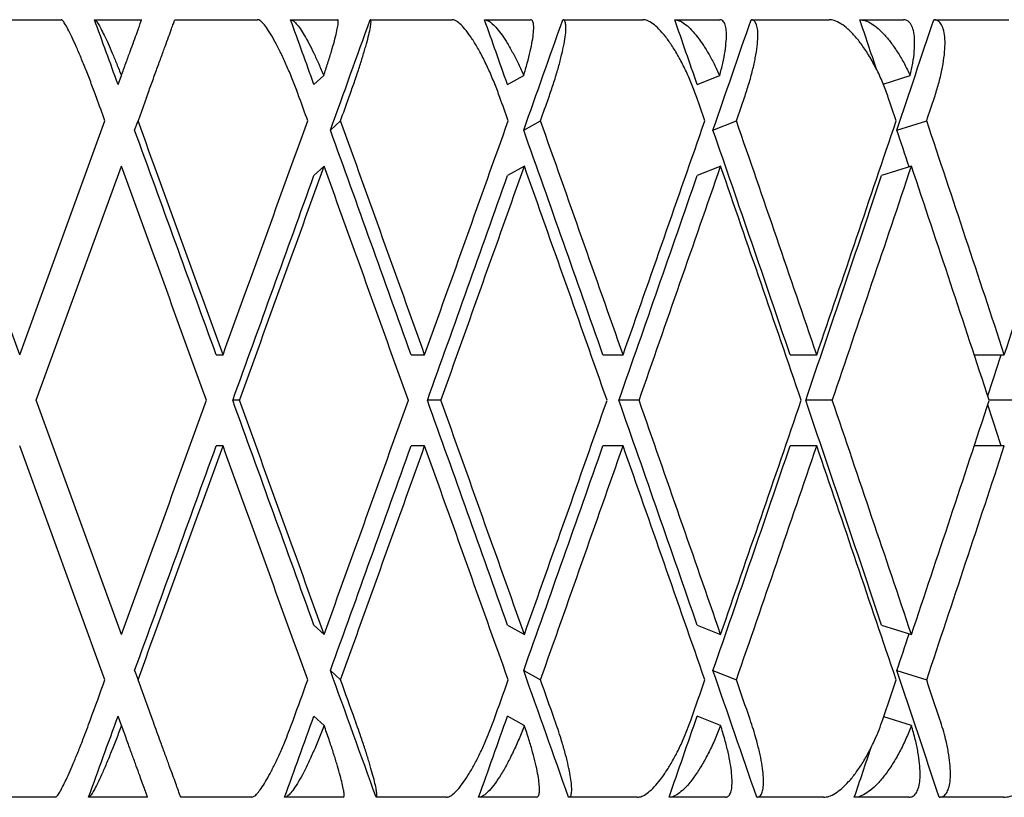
# Model space of a CAD drawing. Header units: millimetres. Extents: x 8 to 968, y 12 to 1099.
# Tile 63 of 73: x 887.26 to 893.59, y 686.32 to 691.32. Entities that reach past the tile are written whole.
import ezdxf

# ---------------------------------------------------------------- set-up
doc = ezdxf.new("R2010")
doc.units = ezdxf.units.MM

msp = doc.modelspace()

# ---------------------------------------------------------------- linework, layer by layer
at = {"color": 7, "linetype": 'Continuous', "lineweight": 30}
for p, q in [((886.9938, 691.3176), (887.5284, 691.3176)), ((887.7415, 691.3176), (888.0453, 691.3176)), ((888.2581, 691.3176), (888.7904, 691.3176)), ((889.002, 691.3176), (889.3033, 691.3176)), ((889.514, 691.3176), (890.0398, 691.3176)), ((890.2484, 691.3176), (890.5449, 691.3176)), ((890.752, 691.3176), (891.2673, 691.3176)), ((891.4713, 691.3176), (891.7607, 691.3176)), ((891.9625, 691.3176), (892.4635, 691.3176)), ((892.6613, 691.3176), (892.9415, 691.3176)), ((893.1365, 691.3176), (893.6193, 691.3176)), ((887.8934, 690.9002), (887.9143, 690.9577)), ((889.1527, 690.9002), (889.2153, 690.9577)), ((890.3968, 690.9002), (890.5007, 690.9577)), ((891.6162, 690.9002), (891.7605, 690.9577)), ((892.8121, 690.9034), (892.9853, 690.9577)), ((888.0762, 690.8176), (888.0216, 690.6676)), ((887.2609, 689.1625), (886.7131, 690.6676)), ((887.2609, 689.1625), (887.8088, 690.6677)), ((887.9997, 690.6076), (888.0216, 690.6676)), ((889.2581, 690.6076), (889.3234, 690.6676)), ((890.5005, 690.6076), (890.6087, 690.6676)), ((891.7174, 690.6076), (891.8678, 690.6676)), ((892.8996, 690.6076), (893.091, 690.6676)), ((887.3673, 688.8701), (887.9151, 690.3752)), ((889.2179, 690.3753), (889.1527, 690.3154)), ((890.505, 690.3753), (890.3968, 690.3154)), ((891.7674, 690.3757), (891.6162, 690.3154)), ((892.9941, 690.3757), (892.8017, 690.3154)), ((888.5242, 689.1625), (888.5678, 689.1625)), ((889.7771, 689.1625), (889.8639, 689.1625)), ((891.0101, 689.1625), (891.1395, 689.1625)), ((892.2136, 689.1625), (892.3847, 689.1625)), ((893.3968, 689.1625), (893.5901, 689.1625)), ((887.9152, 687.3649), (887.3673, 688.8701)), ((888.6737, 688.8701), (888.6301, 688.8701)), ((889.9686, 688.8701), (889.8817, 688.8701)), ((891.242, 688.8701), (891.1125, 688.8701)), ((892.4843, 688.8701), (892.3132, 688.8701)), ((893.686, 688.8701), (893.4938, 688.8701)), ((887.8088, 687.0724), (887.2609, 688.5777)), ((888.5678, 688.5777), (888.5242, 688.5777)), ((889.8639, 688.5777), (889.7771, 688.5777)), ((891.1395, 688.5777), (891.0101, 688.5777)), ((892.3847, 688.5777), (892.2136, 688.5777)), ((893.5901, 688.5777), (893.3972, 688.5777)), ((889.1527, 687.4248), (889.2179, 687.3649)), ((890.3968, 687.4248), (890.505, 687.3649)), ((891.6162, 687.4248), (891.7666, 687.3649)), ((892.8017, 687.4248), (892.993, 687.3649)), ((887.9997, 687.1326), (888.0216, 687.0726)), ((889.2581, 687.1326), (889.3234, 687.0726)), ((890.5005, 687.1326), (890.6087, 687.0726)), ((891.7174, 687.1326), (891.8678, 687.0726)), ((892.8996, 687.1326), (893.091, 687.0726)), ((888.1144, 686.8176), (888.0216, 687.0726)), ((887.9151, 686.7803), (887.8934, 686.84)), ((889.2178, 686.7803), (889.1527, 686.84)), ((890.5047, 686.7803), (890.3968, 686.84)), ((891.7661, 686.7803), (891.6162, 686.84)), ((892.9925, 686.7803), (892.815, 686.8359)), ((887.4901, 686.3176), (887.0322, 686.3176)), ((888.0835, 686.3176), (887.7032, 686.3176)), ((888.7523, 686.3176), (888.2964, 686.3176)), ((889.3412, 686.3176), (888.964, 686.3176)), ((890.0023, 686.3176), (889.5519, 686.3176)), ((890.5821, 686.3176), (890.211, 686.3176)), ((891.2306, 686.3176), (890.7891, 686.3176)), ((891.797, 686.3176), (891.4347, 686.3176)), ((892.4279, 686.3176), (891.9987, 686.3176)), ((892.9766, 686.3176), (892.6259, 686.3176)), ((893.585, 686.3176), (893.1714, 686.3176))]:
    msp.add_line(p, q, dxfattribs=at)
for centre, major_axis, ratio, start_param, end_param in [((887.1545, 689.4549), (-14.4569, 39.8364), 0.028033, 4.738503, 4.74899), ((887.1545, 689.4549), (-14.3275, 39.8303), 0.055984, 4.72854, 4.739027), ((887.1545, 688.2853), (14.4569, 39.8364), 0.028033, 4.780888, 4.798749), ((887.1545, 689.4549), (-14.1111, 39.8209), 0.083767, 4.719001, 4.729488), ((887.1545, 688.2853), (14.3275, 39.8303), 0.055984, 4.790851, 4.808712), ((887.1545, 689.4549), (-13.8067, 39.8088), 0.111284, 4.710099, 4.720586), ((887.1545, 688.2853), (14.1111, 39.8209), 0.083767, 4.80039, 4.818251), ((887.1545, 689.4549), (-13.4128, 39.7951), 0.13843, 4.704525, 4.712539), ((887.1545, 688.2853), (13.8067, 39.8088), 0.111284, 4.809292, 4.827153), ((887.1545, 688.8701), (-14.9554, 41.21), 0.028033, 4.745849, 4.749488), ((887.1545, 688.8701), (-14.8216, 41.2038), 0.055984, 4.735887, 4.739526), ((887.1545, 688.2853), (14.9554, 41.21), 0.028033, 4.780398, 4.784045), ((887.1545, 688.8701), (-14.5977, 41.194), 0.083767, 4.726347, 4.729986), ((887.1545, 688.2853), (14.8216, 41.2038), 0.055984, 4.790361, 4.794007), ((887.1545, 688.8701), (-14.2828, 41.1815), 0.111284, 4.717445, 4.721084), ((887.1545, 688.2853), (14.5977, 41.194), 0.083767, 4.7999, 4.803547), ((887.1545, 688.8701), (-13.8753, 41.1674), 0.13843, 4.709399, 4.713038), ((887.1545, 688.2853), (14.2828, 41.1815), 0.111284, 4.808802, 4.812449), ((887.1545, 689.4549), (-14.9554, 41.21), 0.028033, 4.695121, 4.731646), ((887.1545, 688.8701), (14.9554, 41.21), 0.028033, 4.729657, 4.766195), ((887.1545, 689.4549), (-14.8216, 41.2038), 0.055984, 4.685159, 4.721684), ((887.1545, 688.8701), (14.8216, 41.2038), 0.055984, 4.739619, 4.776158), ((887.1545, 689.4549), (-14.5977, 41.194), 0.083767, 4.675619, 4.712144), ((887.1545, 688.8701), (14.5977, 41.194), 0.083767, 4.749159, 4.785697), ((887.1545, 689.4549), (-14.2828, 41.1815), 0.111284, 4.666717, 4.703242), ((887.1545, 688.8701), (14.2828, 41.1815), 0.111284, 4.758061, 4.794599), ((887.1545, 689.4549), (-13.8753, 41.1674), 0.13843, 4.658671, 4.695196), ((887.1545, 688.8701), (13.8753, 41.1674), 0.13843, 4.766107, 4.802646), ((887.1545, 689.4549), (-14.4569, 39.8364), 0.028033, 4.694877, 4.731156), ((887.1545, 689.4549), (-14.3275, 39.8303), 0.055984, 4.684914, 4.721194), ((887.1545, 689.4549), (-14.1111, 39.8209), 0.083767, 4.675375, 4.711654), ((887.1545, 689.4549), (-13.8067, 39.8088), 0.111284, 4.666473, 4.702752), ((887.1545, 689.4549), (-13.4128, 39.7951), 0.13843, 4.68876, 4.694706), ((887.1545, 688.8701), (-14.9554, 41.21), 0.028033, 4.702216, 4.738745), ((887.1545, 688.2853), (14.9554, 41.21), 0.028033, 4.736752, 4.773297), ((887.1545, 688.8701), (-14.8216, 41.2038), 0.055984, 4.692253, 4.728785), ((887.1545, 688.2853), (14.8216, 41.2038), 0.055984, 4.746714, 4.783259), ((887.1545, 688.8701), (-14.5977, 41.194), 0.083767, 4.682714, 4.719246), ((887.1545, 688.2853), (14.5977, 41.194), 0.083767, 4.756254, 4.792797), ((887.1545, 688.8701), (-14.2828, 41.1815), 0.111284, 4.673812, 4.710341), ((887.1545, 688.2853), (14.2828, 41.1815), 0.111284, 4.765156, 4.801698), ((887.1545, 688.8701), (-13.8753, 41.1674), 0.13843, 4.665766, 4.702294), ((887.1545, 688.2853), (14.4569, 39.8364), 0.028033, 4.737241, 4.773542), ((887.1545, 688.2853), (14.3275, 39.8303), 0.055984, 4.747203, 4.783504), ((887.1545, 688.2853), (14.1111, 39.8209), 0.083767, 4.756743, 4.793044), ((887.1545, 688.2853), (13.8067, 39.8088), 0.111284, 4.765645, 4.801945), ((887.1545, 688.2853), (13.4128, 39.7951), 0.13843, 4.77442, 4.781032), ((887.1545, 688.8701), (14.9554, 41.21), 0.028033, 4.68603, 4.722562), ((887.1545, 689.4549), (-14.4569, 39.8364), 0.028033, 4.651236, 4.687537), ((887.1545, 689.4549), (-14.9554, 41.21), 0.028033, 4.651481, 4.688026), ((887.1545, 688.8701), (14.8216, 41.2038), 0.055984, 4.695993, 4.732525), ((887.1545, 689.4549), (-14.3275, 39.8303), 0.055984, 4.641274, 4.677575), ((887.1545, 689.4549), (-14.8216, 41.2038), 0.055984, 4.641519, 4.678064), ((887.1545, 688.8701), (14.5977, 41.194), 0.083767, 4.705532, 4.742064), ((887.1545, 689.4549), (-14.1111, 39.8209), 0.083767, 4.631734, 4.668035), ((887.1545, 689.4549), (-14.5977, 41.194), 0.083767, 4.631979, 4.668524), ((887.1545, 688.8701), (14.2828, 41.1815), 0.111284, 4.714434, 4.750966), ((887.1545, 689.4549), (-13.8067, 39.8088), 0.111284, 4.622832, 4.659133), ((887.1545, 689.4549), (-14.2828, 41.1815), 0.111284, 4.623077, 4.659622), ((887.1545, 688.8701), (13.8753, 41.1674), 0.13843, 4.72248, 4.759012), ((887.1545, 689.4549), (-13.4128, 39.7951), 0.13843, 4.643746, 4.650358), ((887.1545, 688.2853), (14.4569, 39.8364), 0.028033, 4.693622, 4.729901), ((887.1545, 688.2853), (14.9554, 41.21), 0.028033, 4.693132, 4.729657), ((887.1545, 688.8701), (-14.9554, 41.21), 0.028033, 4.658583, 4.695121), ((887.1545, 688.2853), (14.3275, 39.8303), 0.055984, 4.703584, 4.739864), ((887.1545, 688.2853), (14.8216, 41.2038), 0.055984, 4.703094, 4.739619), ((887.1545, 688.8701), (-14.8216, 41.2038), 0.055984, 4.64862, 4.685159), ((887.1545, 688.2853), (14.1111, 39.8209), 0.083767, 4.713124, 4.749403), ((887.1545, 688.2853), (14.5977, 41.194), 0.083767, 4.712634, 4.749159), ((887.1545, 688.8701), (-14.5977, 41.194), 0.083767, 4.639081, 4.675619), ((887.1545, 688.2853), (13.8067, 39.8088), 0.111284, 4.722026, 4.758305), ((887.1545, 688.2853), (14.2828, 41.1815), 0.111284, 4.721536, 4.758061), ((887.1545, 688.8701), (-14.2828, 41.1815), 0.111284, 4.630179, 4.666717), ((887.1545, 688.2853), (13.8753, 41.1674), 0.13843, 4.729582, 4.766107), ((887.1545, 688.2853), (13.4128, 39.7951), 0.13843, 4.730072, 4.736018), ((887.1545, 689.4549), (-14.4569, 39.8364), 0.028033, 4.623384, 4.64389), ((887.1545, 689.4549), (-14.3275, 39.8303), 0.055984, 4.613422, 4.633927), ((887.1545, 689.4549), (-14.1111, 39.8209), 0.083767, 4.603882, 4.624388), ((887.1545, 689.4549), (-13.8067, 39.8088), 0.111284, 4.59498, 4.615486), ((887.1545, 688.8701), (14.9554, 41.21), 0.028033, 4.672738, 4.678929), ((887.1545, 688.8701), (14.8216, 41.2038), 0.055984, 4.6827, 4.688891), ((887.1545, 689.4549), (-14.9554, 41.21), 0.028033, 4.638179, 4.64438), ((887.1545, 688.8701), (14.5977, 41.194), 0.083767, 4.69224, 4.698431), ((887.1545, 689.4549), (-14.8216, 41.2038), 0.055984, 4.628217, 4.634417), ((887.1545, 688.8701), (14.2828, 41.1815), 0.111284, 4.701142, 4.707333), ((887.1545, 689.4549), (-14.5977, 41.194), 0.083767, 4.618677, 4.624878), ((887.1545, 688.8701), (13.8753, 41.1674), 0.13843, 4.709188, 4.715379), ((887.1545, 689.4549), (-14.2828, 41.1815), 0.111284, 4.609775, 4.615976), ((887.1545, 688.2853), (14.4569, 39.8364), 0.028033, 4.673148, 4.686275), ((887.1545, 688.2853), (14.3275, 39.8303), 0.055984, 4.683111, 4.696238), ((887.1545, 688.2853), (14.1111, 39.8209), 0.083767, 4.69265, 4.705777), ((887.1545, 688.2853), (13.8067, 39.8088), 0.111284, 4.701552, 4.714679), ((887.1545, 688.2853), (13.4128, 39.7951), 0.13843, 4.709599, 4.717718)]:
    msp.add_ellipse(centre, major_axis=major_axis, ratio=ratio, start_param=start_param, end_param=end_param, dxfattribs=at)
for points, knots in [([(887.7542, 690.8176), (887.7433, 690.8473), (887.7214, 690.9066), (887.6879, 690.9929), (887.655, 691.0739), (887.6238, 691.147), (887.5953, 691.2094), (887.5708, 691.259), (887.551, 691.2938), (887.5366, 691.3142), (887.531, 691.3165), (887.5284, 691.3176)], [0, 0, 0, 0, 0.116192, 0.232381, 0.348666, 0.464927, 0.578948, 0.69293, 0.800934, 0.908906, 1, 1, 1, 1]), ([(887.7415, 691.3176), (887.7443, 691.3163), (887.7499, 691.3138), (887.7641, 691.2936), (887.7821, 691.262), (887.8037, 691.219), (887.8285, 691.1654), (887.8556, 691.103), (887.8845, 691.0333), (887.9043, 690.9831), (887.9143, 690.9577)], [0, 0, 0, 0, 0.1211723, 0.2459781, 0.3671171, 0.4915599, 0.6168215, 0.7453387, 0.8711714, 1, 1, 1, 1]), ([(887.9143, 690.9577), (887.9242, 690.9848), (887.9442, 691.0399), (887.9715, 691.1148), (887.996, 691.1821), (888.016, 691.2371), (888.0314, 691.2794), (888.0402, 691.3036), (888.0446, 691.3157), (888.0451, 691.3169), (888.0453, 691.3176)], [0, 0, 0, 0, 0.137628, 0.279151, 0.416817, 0.558784, 0.691042, 0.827634, 0.913195, 1, 1, 1, 1]), ([(888.0762, 690.8176), (888.0868, 690.8469), (888.1085, 690.9064), (888.1398, 690.9924), (888.1695, 691.0739), (888.1959, 691.1466), (888.2188, 691.2096), (888.2368, 691.2589), (888.2496, 691.2942), (888.2569, 691.3142), (888.2578, 691.3165), (888.2581, 691.3176)], [0, 0, 0, 0, 0.1146065, 0.2325198, 0.3471316, 0.4651683, 0.577786, 0.6940158, 0.8008443, 0.911181, 1, 1, 1, 1]), ([(889.0582, 690.8176), (889.0474, 690.8468), (889.0254, 690.9062), (888.9901, 690.9921), (888.954, 691.0736), (888.9186, 691.1463), (888.8844, 691.2092), (888.8538, 691.2585), (888.8268, 691.2938), (888.8054, 691.3141), (888.795, 691.3165), (888.7904, 691.3176)], [0, 0, 0, 0, 0.114542, 0.23238, 0.34693, 0.464926, 0.577123, 0.692931, 0.799182, 0.908911, 1, 1, 1, 1]), ([(889.002, 691.3176), (889.0071, 691.3163), (889.0174, 691.3138), (889.0384, 691.2936), (889.0627, 691.262), (889.09, 691.219), (889.1199, 691.1654), (889.1513, 691.103), (889.1835, 691.0333), (889.2046, 690.9831), (889.2153, 690.9577)], [0, 0, 0, 0, 0.121172, 0.245978, 0.367117, 0.49156, 0.616821, 0.745339, 0.871171, 1, 1, 1, 1]), ([(889.2153, 690.9577), (889.2243, 690.9848), (889.2425, 691.0399), (889.2655, 691.1148), (889.2846, 691.1821), (889.2984, 691.2371), (889.3068, 691.2794), (889.3091, 691.3036), (889.3076, 691.3157), (889.3047, 691.3169), (889.3033, 691.3176)], [0, 0, 0, 0, 0.137628, 0.279151, 0.416817, 0.558784, 0.691042, 0.827634, 0.913195, 1, 1, 1, 1]), ([(889.3775, 690.8176), (889.388, 690.8469), (889.4091, 690.9064), (889.438, 690.9924), (889.464, 691.0739), (889.4856, 691.1466), (889.5026, 691.2096), (889.5139, 691.2589), (889.5195, 691.2942), (889.5197, 691.3142), (889.5158, 691.3165), (889.514, 691.3176)], [0, 0, 0, 0, 0.114606, 0.23252, 0.347132, 0.465168, 0.577786, 0.694016, 0.800844, 0.911181, 1, 1, 1, 1]), ([(890.3478, 690.8176), (890.337, 690.8468), (890.315, 690.9062), (890.2781, 690.9921), (890.2391, 691.0736), (890.1996, 691.1463), (890.1602, 691.2092), (890.1235, 691.2585), (890.0898, 691.2938), (890.0616, 691.3141), (890.0466, 691.3165), (890.0398, 691.3176)], [0, 0, 0, 0, 0.1145416, 0.23238, 0.3469304, 0.4649256, 0.5771225, 0.6929312, 0.7991817, 0.9089106, 1, 1, 1, 1]), ([(890.2484, 691.3176), (890.2558, 691.3163), (890.2707, 691.3138), (890.2983, 691.2936), (890.3288, 691.262), (890.3616, 691.219), (890.3964, 691.1654), (890.4317, 691.103), (890.4671, 691.0333), (890.4894, 690.9831), (890.5007, 690.9577)], [0, 0, 0, 0, 0.121172, 0.245978, 0.367117, 0.49156, 0.616821, 0.745339, 0.871171, 1, 1, 1, 1]), ([(890.5007, 690.9577), (890.5087, 690.9848), (890.5249, 691.0399), (890.5434, 691.1148), (890.5571, 691.1821), (890.5645, 691.2371), (890.5659, 691.2794), (890.5616, 691.3036), (890.5542, 691.3157), (890.548, 691.3169), (890.5449, 691.3176)], [0, 0, 0, 0, 0.137628, 0.279151, 0.416817, 0.558784, 0.691042, 0.827634, 0.913195, 1, 1, 1, 1]), ([(890.6619, 690.8176), (890.6721, 690.8469), (890.6927, 690.9064), (890.7189, 690.9924), (890.741, 691.0739), (890.7576, 691.1466), (890.7686, 691.2096), (890.7731, 691.2589), (890.7713, 691.2942), (890.7644, 691.3142), (890.7558, 691.3165), (890.752, 691.3176)], [0, 0, 0, 0, 0.114606, 0.23252, 0.347132, 0.465168, 0.577786, 0.694016, 0.800844, 0.911181, 1, 1, 1, 1]), ([(891.613, 690.8176), (891.6023, 690.8468), (891.5806, 690.9062), (891.5424, 690.9921), (891.5008, 691.0736), (891.4575, 691.1463), (891.4132, 691.2092), (891.3707, 691.2585), (891.3304, 691.2938), (891.2957, 691.3141), (891.2762, 691.3165), (891.2673, 691.3176)], [0, 0, 0, 0, 0.114542, 0.23238, 0.34693, 0.464926, 0.577123, 0.692931, 0.799182, 0.908911, 1, 1, 1, 1]), ([(891.4713, 691.3176), (891.4809, 691.3163), (891.5004, 691.3138), (891.5342, 691.2936), (891.5707, 691.262), (891.6088, 691.219), (891.6482, 691.1654), (891.6872, 691.103), (891.7254, 691.0333), (891.7487, 690.9831), (891.7605, 690.9577)], [0, 0, 0, 0, 0.121172, 0.245978, 0.367117, 0.49156, 0.616821, 0.745339, 0.871171, 1, 1, 1, 1]), ([(891.7605, 690.9577), (891.7675, 690.9848), (891.7816, 691.0399), (891.7956, 691.1148), (891.8036, 691.1821), (891.8047, 691.2371), (891.799, 691.2794), (891.7881, 691.3036), (891.7749, 691.3157), (891.7655, 691.3169), (891.7607, 691.3176)], [0, 0, 0, 0, 0.137628, 0.279151, 0.416817, 0.558784, 0.691042, 0.827634, 0.913195, 1, 1, 1, 1]), ([(891.9197, 690.8176), (891.9294, 690.8469), (891.9492, 690.9064), (891.9726, 690.9924), (891.9907, 691.0739), (892.0022, 691.1466), (892.007, 691.2096), (892.0048, 691.2589), (891.9957, 691.2942), (891.9817, 691.3142), (891.9684, 691.3165), (891.9625, 691.3176)], [0, 0, 0, 0, 0.114606, 0.23252, 0.347132, 0.465168, 0.577786, 0.694016, 0.800844, 0.911181, 1, 1, 1, 1]), ([(892.8443, 690.8176), (892.8338, 690.8468), (892.8125, 690.9062), (892.7732, 690.9921), (892.7293, 691.0736), (892.6826, 691.1463), (892.6337, 691.2092), (892.5858, 691.2585), (892.5393, 691.2938), (892.4982, 691.3141), (892.4744, 691.3165), (892.4635, 691.3176)], [0, 0, 0, 0, 0.114542, 0.23238, 0.34693, 0.464926, 0.577123, 0.692931, 0.799182, 0.908911, 1, 1, 1, 1]), ([(892.6613, 691.3176), (892.673, 691.3163), (892.6969, 691.3138), (892.7369, 691.2936), (892.779, 691.262), (892.8221, 691.219), (892.8658, 691.1654), (892.9082, 691.103), (892.949, 691.0333), (892.9731, 690.9831), (892.9853, 690.9577)], [0, 0, 0, 0, 0.121172, 0.245978, 0.367117, 0.49156, 0.616821, 0.745339, 0.871171, 1, 1, 1, 1]), ([(892.9853, 690.9577), (892.9912, 690.9848), (893.0032, 691.0399), (893.0124, 691.1148), (893.0148, 691.1821), (893.0094, 691.2371), (892.9967, 691.2794), (892.9794, 691.3036), (892.9605, 691.3157), (892.9479, 691.3169), (892.9415, 691.3176)], [0, 0, 0, 0, 0.137628, 0.279151, 0.416817, 0.558784, 0.691042, 0.827634, 0.913195, 1, 1, 1, 1]), ([(893.1412, 690.8176), (893.1505, 690.8469), (893.1693, 690.9064), (893.1897, 690.9924), (893.2036, 691.0739), (893.2099, 691.1466), (893.2085, 691.2096), (893.1995, 691.2589), (893.1832, 691.2942), (893.1622, 691.3142), (893.1444, 691.3165), (893.1365, 691.3176)], [0, 0, 0, 0, 0.1146065, 0.2325198, 0.3471316, 0.4651683, 0.577786, 0.6940158, 0.8008443, 0.911181, 1, 1, 1, 1]), ([(887.4901, 686.3176), (887.493, 686.3189), (887.4987, 686.3216), (887.5131, 686.342), (887.5312, 686.3738), (887.5529, 686.4172), (887.5778, 686.4711), (887.6058, 686.5354), (887.636, 686.6083), (887.6652, 686.6821), (887.692, 686.7524), (887.708, 686.7959), (887.716, 686.8176)], [0, 0, 0, 0, 0.10051, 0.2010394, 0.3013702, 0.401726, 0.5057172, 0.6097314, 0.7198315, 0.8299457, 0.914973, 1, 1, 1, 1]), ([(887.9151, 686.7803), (887.9043, 686.7514), (887.8823, 686.6928), (887.8493, 686.6092), (887.8169, 686.5308), (887.787, 686.4623), (887.7599, 686.4045), (887.7374, 686.361), (887.7194, 686.3316), (887.7087, 686.319), (887.7046, 686.3179), (887.7032, 686.3176)], [0, 0, 0, 0, 0.119854, 0.243135, 0.363008, 0.486545, 0.60299, 0.72322, 0.833004, 0.946354, 1, 1, 1, 1]), ([(888.0835, 686.3176), (888.0831, 686.3188), (888.0821, 686.3214), (888.0747, 686.3418), (888.0632, 686.3736), (888.0474, 686.4168), (888.0278, 686.4708), (888.0045, 686.5348), (887.9778, 686.6079), (887.9478, 686.6904), (887.9263, 686.7495), (887.9151, 686.7803)], [0, 0, 0, 0, 0.104109, 0.21135, 0.315427, 0.422327, 0.53026, 0.640996, 0.755227, 0.8725, 1, 1, 1, 1]), ([(888.2964, 686.3176), (888.2959, 686.3188), (888.295, 686.3214), (888.2875, 686.3419), (888.2759, 686.3739), (888.2601, 686.4174), (888.2403, 686.4717), (888.2168, 686.5362), (888.19, 686.6099), (888.1632, 686.6835), (888.1377, 686.7535), (888.1222, 686.7961), (888.1144, 686.8176)], [0, 0, 0, 0, 0.099346, 0.201688, 0.301, 0.402993, 0.506234, 0.612154, 0.721444, 0.833657, 0.916225, 1, 1, 1, 1]), ([(888.7523, 686.3176), (888.7574, 686.3188), (888.7678, 686.3214), (888.7889, 686.3418), (888.8134, 686.3736), (888.8409, 686.4168), (888.871, 686.4708), (888.9032, 686.5348), (888.9369, 686.6079), (888.9681, 686.6816), (888.9962, 686.7522), (889.0122, 686.7957), (889.0203, 686.8176)], [0, 0, 0, 0, 0.099032, 0.201043, 0.300045, 0.401731, 0.504401, 0.609736, 0.718397, 0.82995, 0.914331, 1, 1, 1, 1]), ([(889.2178, 686.7803), (889.2067, 686.7514), (889.1843, 686.6928), (889.1488, 686.6092), (889.1128, 686.5308), (889.0781, 686.4623), (889.0452, 686.4045), (889.0162, 686.361), (888.9912, 686.3316), (888.9744, 686.319), (888.9665, 686.3179), (888.964, 686.3176)], [0, 0, 0, 0, 0.119854, 0.243135, 0.363008, 0.486545, 0.60299, 0.72322, 0.833004, 0.946354, 1, 1, 1, 1]), ([(889.3412, 686.3176), (889.3431, 686.3188), (889.3469, 686.3214), (889.3464, 686.3418), (889.3415, 686.3736), (889.3318, 686.4168), (889.3176, 686.4708), (889.2991, 686.5348), (889.2763, 686.6079), (889.2492, 686.6904), (889.2285, 686.7495), (889.2178, 686.7803)], [0, 0, 0, 0, 0.1041095, 0.2113502, 0.3154274, 0.4223267, 0.5302604, 0.6409957, 0.7552272, 0.8724997, 1, 1, 1, 1]), ([(889.5519, 686.3176), (889.5538, 686.3188), (889.5576, 686.3214), (889.5571, 686.3419), (889.5521, 686.3739), (889.5424, 686.4174), (889.5282, 686.4717), (889.5095, 686.5362), (889.4866, 686.6099), (889.4623, 686.6835), (889.4383, 686.7535), (889.423, 686.7961), (889.4154, 686.8176)], [0, 0, 0, 0, 0.099346, 0.201688, 0.301, 0.402993, 0.506234, 0.612154, 0.721444, 0.833657, 0.916225, 1, 1, 1, 1]), ([(890.0023, 686.3176), (890.0097, 686.3188), (890.0248, 686.3214), (890.0524, 686.3418), (890.0831, 686.3736), (890.1162, 686.4168), (890.1512, 686.4708), (890.1875, 686.5348), (890.2244, 686.6079), (890.2575, 686.6816), (890.2864, 686.7522), (890.3023, 686.7957), (890.3104, 686.8176)], [0, 0, 0, 0, 0.099032, 0.201043, 0.300045, 0.401731, 0.504401, 0.609736, 0.718397, 0.82995, 0.914331, 1, 1, 1, 1]), ([(890.5047, 686.7803), (890.4935, 686.7514), (890.4708, 686.6928), (890.4332, 686.6092), (890.3939, 686.5308), (890.3547, 686.4623), (890.3161, 686.4045), (890.2809, 686.361), (890.249, 686.3316), (890.2262, 686.319), (890.2147, 686.3179), (890.211, 686.3176)], [0, 0, 0, 0, 0.119854, 0.243135, 0.363008, 0.486545, 0.60299, 0.72322, 0.833004, 0.946354, 1, 1, 1, 1]), ([(890.5821, 686.3176), (890.5864, 686.3188), (890.595, 686.3214), (890.6014, 686.3418), (890.6031, 686.3736), (890.5996, 686.4168), (890.591, 686.4708), (890.5773, 686.5348), (890.5586, 686.6079), (890.5346, 686.6904), (890.5149, 686.7495), (890.5047, 686.7803)], [0, 0, 0, 0, 0.104109, 0.21135, 0.315427, 0.422327, 0.53026, 0.640996, 0.755227, 0.8725, 1, 1, 1, 1]), ([(890.7891, 686.3176), (890.7934, 686.3188), (890.802, 686.3214), (890.8085, 686.3419), (890.8102, 686.3739), (890.8066, 686.4174), (890.798, 686.4717), (890.7842, 686.5362), (890.7654, 686.6099), (890.7438, 686.6835), (890.7215, 686.7535), (890.7066, 686.7961), (890.6992, 686.8176)], [0, 0, 0, 0, 0.0993463, 0.2016876, 0.3010003, 0.4029927, 0.5062342, 0.6121536, 0.7214436, 0.8336571, 0.9162255, 1, 1, 1, 1]), ([(891.2306, 686.3176), (891.2402, 686.3188), (891.2598, 686.3214), (891.2939, 686.3418), (891.3306, 686.3736), (891.3689, 686.4168), (891.4086, 686.4708), (891.4488, 686.5348), (891.4885, 686.6079), (891.5232, 686.6816), (891.5528, 686.7522), (891.5685, 686.7957), (891.5764, 686.8176)], [0, 0, 0, 0, 0.099032, 0.201043, 0.300045, 0.401731, 0.504401, 0.609736, 0.718397, 0.82995, 0.914331, 1, 1, 1, 1]), ([(891.7661, 686.7803), (891.7549, 686.7514), (891.732, 686.6928), (891.6926, 686.6092), (891.6503, 686.5308), (891.6068, 686.4623), (891.563, 686.4045), (891.5217, 686.361), (891.4832, 686.3316), (891.4547, 686.319), (891.4396, 686.3179), (891.4347, 686.3176)], [0, 0, 0, 0, 0.119854, 0.243135, 0.363008, 0.486545, 0.60299, 0.72322, 0.833004, 0.946354, 1, 1, 1, 1]), ([(891.797, 686.3176), (891.8036, 686.3188), (891.8168, 686.3214), (891.8302, 686.3418), (891.8385, 686.3736), (891.8412, 686.4168), (891.8383, 686.4708), (891.8296, 686.5348), (891.8149, 686.6079), (891.7943, 686.6904), (891.7758, 686.7495), (891.7661, 686.7803)], [0, 0, 0, 0, 0.104109, 0.21135, 0.315427, 0.422327, 0.53026, 0.640996, 0.755227, 0.8725, 1, 1, 1, 1]), ([(891.9987, 686.3176), (892.0053, 686.3188), (892.0186, 686.3214), (892.032, 686.3419), (892.0404, 686.3739), (892.0431, 686.4174), (892.0401, 686.4717), (892.0314, 686.5362), (892.0167, 686.6099), (891.998, 686.6835), (891.9775, 686.7535), (891.9632, 686.7961), (891.956, 686.8176)], [0, 0, 0, 0, 0.099346, 0.201688, 0.301, 0.402993, 0.506234, 0.612154, 0.721444, 0.833657, 0.916225, 1, 1, 1, 1]), ([(892.4279, 686.3176), (892.4397, 686.3188), (892.4637, 686.3214), (892.5039, 686.3418), (892.5462, 686.3736), (892.5896, 686.4168), (892.6337, 686.4708), (892.6773, 686.5348), (892.7196, 686.6079), (892.7557, 686.6816), (892.7857, 686.7522), (892.8011, 686.7957), (892.8088, 686.8176)], [0, 0, 0, 0, 0.099032, 0.201043, 0.300045, 0.401731, 0.504401, 0.609736, 0.718397, 0.82995, 0.914331, 1, 1, 1, 1]), ([(892.9925, 686.7803), (892.9812, 686.7514), (892.9585, 686.6928), (892.9175, 686.6092), (892.8724, 686.5308), (892.8251, 686.4623), (892.7763, 686.4045), (892.7294, 686.361), (892.6845, 686.3316), (892.6504, 686.319), (892.6318, 686.3179), (892.6259, 686.3176)], [0, 0, 0, 0, 0.119854, 0.243135, 0.363008, 0.486545, 0.60299, 0.72322, 0.833004, 0.946354, 1, 1, 1, 1]), ([(892.9766, 686.3176), (892.9854, 686.3188), (893.0032, 686.3214), (893.0234, 686.3418), (893.0383, 686.3736), (893.0471, 686.4168), (893.0499, 686.4708), (893.0462, 686.5348), (893.0358, 686.6079), (893.0187, 686.6904), (893.0014, 686.7495), (892.9925, 686.7803)], [0, 0, 0, 0, 0.104109, 0.21135, 0.315427, 0.422327, 0.53026, 0.640996, 0.755227, 0.8725, 1, 1, 1, 1]), ([(893.1714, 686.3176), (893.1802, 686.3188), (893.1982, 686.3214), (893.2184, 686.3419), (893.2334, 686.3739), (893.2423, 686.4174), (893.2451, 686.4717), (893.2414, 686.5362), (893.231, 686.6099), (893.2154, 686.6835), (893.1968, 686.7535), (893.1832, 686.7961), (893.1763, 686.8176)], [0, 0, 0, 0, 0.099346, 0.201688, 0.301, 0.402993, 0.506234, 0.612154, 0.721444, 0.833657, 0.916225, 1, 1, 1, 1]), ([(893.585, 686.3176), (893.5989, 686.3188), (893.6271, 686.3214), (893.6732, 686.3418), (893.7209, 686.3736), (893.769, 686.4168), (893.817, 686.4708), (893.8638, 686.5348), (893.9084, 686.6079), (893.9455, 686.6816), (893.9758, 686.7522), (893.9907, 686.7957), (893.9982, 686.8176)], [0, 0, 0, 0, 0.099032, 0.201043, 0.300045, 0.401731, 0.504401, 0.609736, 0.718397, 0.82995, 0.914331, 1, 1, 1, 1])]:
    msp.add_open_spline(points, degree=3, knots=knots, dxfattribs=at)

doc.saveas('drawing.dxf')
